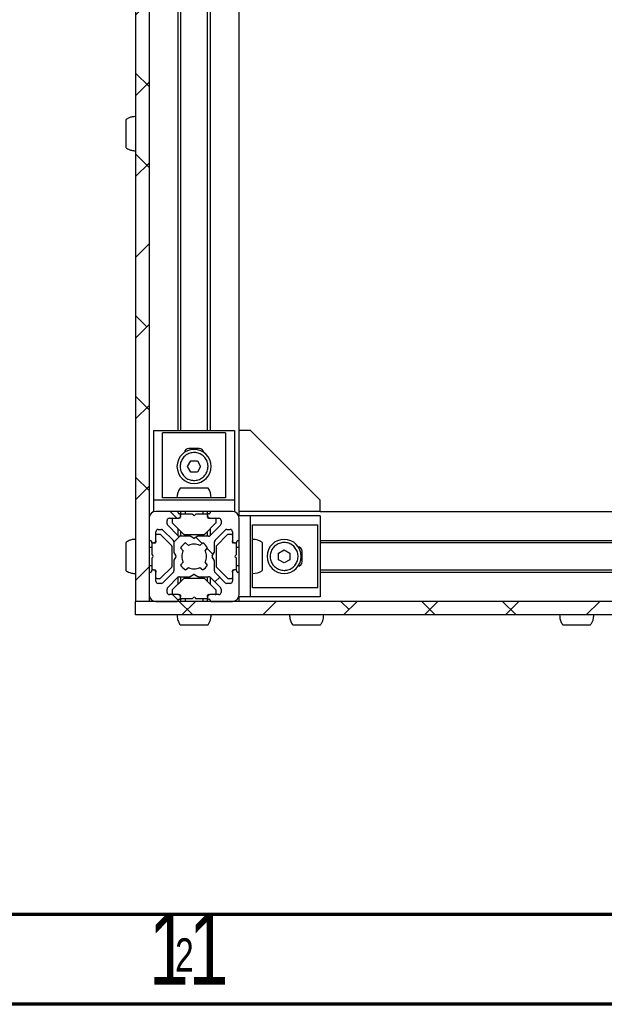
# Model space of a CAD drawing. Header units: millimetres. Extents: x 5 to 592, y 5 to 415.
# Tile 2 of 39: x 63 to 95, y 5 to 60. Entities that reach past the tile are written whole.
import ezdxf

# ---------------------------------------------------------------- set-up
doc = ezdxf.new("R2010")
doc.units = ezdxf.units.MM
doc.layers.add('NOTES', color=6, linetype='Continuous')
doc.layers.add('TRAIT-FINS', color=9, linetype='Continuous')
doc.layers.add('TRAIT-FORT', color=4, linetype='Continuous', lineweight=25)
doc.styles.add('SLDTEXTSTYLE0', font='TXT', dxfattribs={"width": 0.75})

msp = doc.modelspace()

# ---------------------------------------------------------------- hatches: boundary and pattern name
at = {"layer": 'TRAIT-FINS'}
h = msp.add_hatch(dxfattribs=at)
h.set_pattern_fill('ANSI38', color=9, style=0)
h.paths.add_polyline_path([(69.7212, 102.3959), (68.9712, 102.3959), (68.9712, 27.3959), (69.7212, 27.3959)], flags=0)
h = msp.add_hatch(dxfattribs=at)
h.set_pattern_fill('ANSI38', color=9, angle=3e-322, style=0)
edge = h.paths.add_edge_path(flags=0)
edge.add_arc((73.0587, 32.3209), 0.05, 270, 360, ccw=False)
edge.add_line((73.0587, 32.2709), (73.0212, 32.2709))
edge.add_arc((73.0212, 32.2209), 0.05, 90, 180)
edge.add_line((72.9712, 32.2209), (72.9712, 32.1459))
edge.add_arc((73.0962, 32.1459), 0.125, 180, 270)
edge.add_line((73.0962, 32.0209), (73.5962, 32.0209))
edge.add_arc((73.5962, 31.8959), 0.125, 0, 90, ccw=False)
edge.add_line((73.7212, 31.8959), (73.7212, 31.7128))
edge.add_arc((73.5962, 31.7128), 0.125, 315, 360, ccw=False)
edge.add_line((73.6846, 31.6244), (73.1177, 31.0575))
edge.add_arc((73.0293, 31.1459), 0.125, 270, 315, ccw=False)
edge.add_line((73.0293, 31.0209), (72.4596, 31.0209))
edge.add_arc((72.4596, 30.9709), 0.05, 90, 120)
edge.add_line((72.4346, 31.0142), (72.2462, 30.9054))
edge.add_arc((72.2212, 30.9487), 0.05, 240, 300, ccw=False)
edge.add_line((72.1962, 30.9054), (72.0078, 31.0142))
edge.add_arc((71.9828, 30.9709), 0.05, 60, 90)
edge.add_line((71.9828, 31.0209), (71.4132, 31.0209))
edge.add_arc((71.4132, 31.1459), 0.125, 225, 270, ccw=False)
edge.add_line((71.3248, 31.0575), (70.7578, 31.6244))
edge.add_arc((70.8462, 31.7128), 0.125, 180, 225, ccw=False)
edge.add_line((70.7212, 31.7128), (70.7212, 31.8959))
edge.add_arc((70.8462, 31.8959), 0.125, 90, 180, ccw=False)
edge.add_line((70.8462, 32.0209), (71.3462, 32.0209))
edge.add_arc((71.3462, 32.1459), 0.125, 270, 360)
edge.add_line((71.4712, 32.1459), (71.4712, 32.2209))
edge.add_arc((71.4212, 32.2209), 0.05, 0, 90)
edge.add_line((71.4212, 32.2709), (71.3837, 32.2709))
edge.add_arc((71.3837, 32.3209), 0.05, 180, 270, ccw=False)
edge.add_line((71.3337, 32.3209), (71.3337, 32.3459))
edge.add_arc((71.2837, 32.3459), 0.05, 0, 90)
edge.add_line((71.2837, 32.3959), (70.0962, 32.3959))
edge.add_arc((70.0962, 32.0209), 0.375, 90, 180)
edge.add_line((69.7212, 32.0209), (69.7212, 30.8334))
edge.add_arc((69.7712, 30.8334), 0.05, 180, 270)
edge.add_line((69.7712, 30.7834), (69.7962, 30.7834))
edge.add_arc((69.7962, 30.7334), 0.05, 0, 90, ccw=False)
edge.add_line((69.8462, 30.7334), (69.8462, 30.6959))
edge.add_arc((69.8962, 30.6959), 0.05, 180, 270)
edge.add_line((69.8962, 30.6459), (69.9712, 30.6459))
edge.add_arc((69.9712, 30.7709), 0.125, 270, 360)
edge.add_line((70.0962, 30.7709), (70.0962, 31.2709))
edge.add_arc((70.2212, 31.2709), 0.125, 90, 180, ccw=False)
edge.add_line((70.2212, 31.3959), (70.4043, 31.3959))
edge.add_arc((70.4043, 31.2709), 0.125, 45, 90, ccw=False)
edge.add_line((70.4927, 31.3592), (71.0596, 30.7923))
edge.add_arc((70.9712, 30.7039), 0.125, 0, 45, ccw=False)
edge.add_line((71.0962, 30.7039), (71.0962, 30.1343))
edge.add_arc((71.1462, 30.1343), 0.05, 180, 210)
edge.add_line((71.1029, 30.1093), (71.2117, 29.9209))
edge.add_arc((71.1684, 29.8959), 0.05, -30, 30, ccw=False)
edge.add_line((71.2117, 29.8709), (71.1029, 29.6825))
edge.add_arc((71.1462, 29.6575), 0.05, 150, 180)
edge.add_line((71.0962, 29.6575), (71.0962, 29.0878))
edge.add_arc((70.9712, 29.0878), 0.125, 315, 360, ccw=False)
edge.add_line((71.0596, 28.9994), (70.4927, 28.4325))
edge.add_arc((70.4043, 28.5209), 0.125, 270, 315, ccw=False)
edge.add_line((70.4043, 28.3959), (70.2212, 28.3959))
edge.add_arc((70.2212, 28.5209), 0.125, 180, 270, ccw=False)
edge.add_line((70.0962, 28.5209), (70.0962, 29.0209))
edge.add_arc((69.9712, 29.0209), 0.125, 0, 90)
edge.add_line((69.9712, 29.1459), (69.8962, 29.1459))
edge.add_arc((69.8962, 29.0959), 0.05, 90, 180)
edge.add_line((69.8462, 29.0959), (69.8462, 29.0584))
edge.add_arc((69.7962, 29.0584), 0.05, 270, 360, ccw=False)
edge.add_line((69.7962, 29.0084), (69.7712, 29.0084))
edge.add_arc((69.7712, 28.9584), 0.05, 90, 180)
edge.add_line((69.7212, 28.9584), (69.7212, 27.7709))
edge.add_arc((70.0962, 27.7709), 0.375, 180, 270)
edge.add_line((70.0962, 27.3959), (71.2837, 27.3959))
edge.add_arc((71.2837, 27.4459), 0.05, 270, 360)
edge.add_line((71.3337, 27.4459), (71.3337, 27.4709))
edge.add_arc((71.3837, 27.4709), 0.05, 90, 180, ccw=False)
edge.add_line((71.3837, 27.5209), (71.4212, 27.5209))
edge.add_arc((71.4212, 27.5709), 0.05, 270, 360)
edge.add_line((71.4712, 27.5709), (71.4712, 27.6459))
edge.add_arc((71.3462, 27.6459), 0.125, 0, 90)
edge.add_line((71.3462, 27.7709), (70.8462, 27.7709))
edge.add_arc((70.8462, 27.8959), 0.125, 180, 270, ccw=False)
edge.add_line((70.7212, 27.8959), (70.7212, 28.0789))
edge.add_arc((70.8462, 28.0789), 0.125, 135, 180, ccw=False)
edge.add_line((70.7578, 28.1673), (71.3248, 28.7342))
edge.add_arc((71.4132, 28.6459), 0.125, 90, 135, ccw=False)
edge.add_line((71.4132, 28.7709), (71.9828, 28.7709))
edge.add_arc((71.9828, 28.8209), 0.05, 270, 300)
edge.add_line((72.0078, 28.7776), (72.1962, 28.8863))
edge.add_arc((72.2212, 28.843), 0.05, 60, 120, ccw=False)
edge.add_line((72.2462, 28.8863), (72.4346, 28.7776))
edge.add_arc((72.4596, 28.8209), 0.05, 240, 270)
edge.add_line((72.4596, 28.7709), (73.0293, 28.7709))
edge.add_arc((73.0293, 28.6459), 0.125, 45, 90, ccw=False)
edge.add_line((73.1177, 28.7342), (73.6846, 28.1673))
edge.add_arc((73.5962, 28.0789), 0.125, 0, 45, ccw=False)
edge.add_line((73.7212, 28.0789), (73.7212, 27.8959))
edge.add_arc((73.5962, 27.8959), 0.125, 270, 360, ccw=False)
edge.add_line((73.5962, 27.7709), (73.0962, 27.7709))
edge.add_arc((73.0962, 27.6459), 0.125, 90, 180)
edge.add_line((72.9712, 27.6459), (72.9712, 27.5709))
edge.add_arc((73.0212, 27.5709), 0.05, 180, 270)
edge.add_line((73.0212, 27.5209), (73.0587, 27.5209))
edge.add_arc((73.0587, 27.4709), 0.05, 0, 90, ccw=False)
edge.add_line((73.1087, 27.4709), (73.1087, 27.4459))
edge.add_arc((73.1587, 27.4459), 0.05, 180, 270)
edge.add_line((73.1587, 27.3959), (74.3462, 27.3959))
edge.add_arc((74.3462, 27.7709), 0.375, 270, 360)
edge.add_line((74.7212, 27.7709), (74.7212, 28.9584))
edge.add_arc((74.6712, 28.9584), 0.05, 0, 90)
edge.add_line((74.6712, 29.0084), (74.6462, 29.0084))
edge.add_arc((74.6462, 29.0584), 0.05, 180, 270, ccw=False)
edge.add_line((74.5962, 29.0584), (74.5962, 29.0959))
edge.add_arc((74.5462, 29.0959), 0.05, 0, 90)
edge.add_line((74.5462, 29.1459), (74.4712, 29.1459))
edge.add_arc((74.4712, 29.0209), 0.125, 90, 180)
edge.add_line((74.3462, 29.0209), (74.3462, 28.5209))
edge.add_arc((74.2212, 28.5209), 0.125, 270, 360, ccw=False)
edge.add_line((74.2212, 28.3959), (74.0382, 28.3959))
edge.add_arc((74.0382, 28.5209), 0.125, 225, 270, ccw=False)
edge.add_line((73.9498, 28.4325), (73.3828, 28.9994))
edge.add_arc((73.4712, 29.0878), 0.125, 180, 225, ccw=False)
edge.add_line((73.3462, 29.0878), (73.3462, 29.6575))
edge.add_arc((73.2962, 29.6575), 0.05, 0, 30)
edge.add_line((73.3395, 29.6825), (73.2307, 29.8709))
edge.add_arc((73.274, 29.8959), 0.05, 150, 210, ccw=False)
edge.add_line((73.2307, 29.9209), (73.3395, 30.1093))
edge.add_arc((73.2962, 30.1343), 0.05, 330, 360)
edge.add_line((73.3462, 30.1343), (73.3462, 30.7039))
edge.add_arc((73.4712, 30.7039), 0.125, 135, 180, ccw=False)
edge.add_line((73.3828, 30.7923), (73.9498, 31.3592))
edge.add_arc((74.0382, 31.2709), 0.125, 90, 135, ccw=False)
edge.add_line((74.0382, 31.3959), (74.2212, 31.3959))
edge.add_arc((74.2212, 31.2709), 0.125, 0, 90, ccw=False)
edge.add_line((74.3462, 31.2709), (74.3462, 30.7709))
edge.add_arc((74.4712, 30.7709), 0.125, 180, 270)
edge.add_line((74.4712, 30.6459), (74.5462, 30.6459))
edge.add_arc((74.5462, 30.6959), 0.05, 270, 360)
edge.add_line((74.5962, 30.6959), (74.5962, 30.7334))
edge.add_arc((74.6462, 30.7334), 0.05, 90, 180, ccw=False)
edge.add_line((74.6462, 30.7834), (74.6712, 30.7834))
edge.add_arc((74.6712, 30.8334), 0.05, 270, 360)
edge.add_line((74.7212, 30.8334), (74.7212, 32.0209))
edge.add_arc((74.3462, 32.0209), 0.375, 0, 90)
edge.add_line((74.3462, 32.3959), (73.1587, 32.3959))
edge.add_arc((73.1587, 32.3459), 0.05, 90, 180)
edge.add_line((73.1087, 32.3459), (73.1087, 32.3209))
edge = h.paths.add_edge_path(flags=0)
edge.add_arc((72.2212, 29.8959), 0.6875, 242.77268, 297.22732, ccw=False)
edge.add_line((71.9067, 29.2845), (71.7427, 29.1484))
edge.add_arc((72.2212, 29.8959), 0.8874, 212.55044, 237.37362, ccw=False)
edge.add_line((71.4732, 29.4184), (71.6099, 29.5813))
edge.add_arc((72.2212, 29.8959), 0.6875, 152.77268, 207.22732, ccw=False)
edge.add_line((71.6099, 30.2104), (71.4732, 30.3733))
edge.add_arc((72.2212, 29.8959), 0.8874, 122.62638, 147.44956, ccw=False)
edge.add_line((71.7427, 30.6433), (71.9067, 30.5072))
edge.add_arc((72.2212, 29.8959), 0.6875, 62.77268, 117.22732, ccw=False)
edge.add_line((72.5358, 30.5072), (72.6997, 30.6433))
edge.add_arc((72.2212, 29.8959), 0.8874, 32.55044, 57.37362, ccw=False)
edge.add_line((72.9693, 30.3733), (72.8325, 30.2104))
edge.add_arc((72.2212, 29.8959), 0.6875, -27.22732, 27.22732, ccw=False)
edge.add_line((72.8325, 29.5813), (72.9693, 29.4184))
edge.add_arc((72.2212, 29.8959), 0.8874, 302.62638, 327.44956, ccw=False)
edge.add_line((72.6997, 29.1484), (72.5358, 29.2845))
h = msp.add_hatch(dxfattribs=at)
h.set_pattern_fill('ANSI38', color=9, angle=3e-322, style=0)
h.paths.add_polyline_path([(68.9712, 26.6459), (132.9712, 26.6459), (132.9712, 27.3959), (68.9712, 27.3959)], flags=0)

# ---------------------------------------------------------------- linework, layer by layer
at = {"color": 7, "linetype": 'Continuous', "lineweight": 18}
for p, q in [((10, 10), (584, 10)), ((5, 5), (589, 5))]:
    msp.add_line(p, q, dxfattribs=at)
at = {"color": 7, "linetype": 'Continuous', "lineweight": 70}
for p, q in [((584, 10), (10, 10)), ((589, 5), (5, 5))]:
    msp.add_line(p, q, dxfattribs=at)
at = {"layer": 'TRAIT-FORT', "color": 4, "linetype": 'Continuous', "lineweight": 25}
for p, q in [((68.9712, 102.3959), (68.9712, 27.3959)), ((69.7212, 102.3959), (69.7212, 27.3959)), ((71.3337, 36.8959), (71.3337, 92.8959)), ((71.4712, 92.8959), (71.4712, 36.8959)), ((72.9712, 36.8959), (72.9712, 92.8959)), ((73.1087, 92.8959), (73.1087, 36.8959)), ((74.7212, 36.8959), (74.7212, 92.8959)), ((69.9712, 36.8959), (69.9712, 33.0234)), ((69.9712, 36.8959), (74.4712, 36.8959)), ((73.9712, 36.7734), (70.4712, 36.7734)), ((70.4712, 33.1459), (70.4712, 36.7734)), ((73.9712, 36.7734), (73.9712, 33.1459)), ((74.4712, 36.8959), (74.4712, 33.0234)), ((74.7212, 32.3959), (74.7212, 36.8959)), ((75.3487, 36.8959), (74.7212, 36.8959)), ((79.2212, 33.0234), (75.3487, 36.8959)), ((72.5087, 35.8959), (71.9337, 35.8959)), ((71.8604, 34.8959), (72.0408, 35.2084)), ((72.0408, 35.2084), (72.4016, 35.2084)), ((72.4016, 35.2084), (72.5821, 34.8959)), ((72.0408, 34.5834), (71.8604, 34.8959)), ((72.4016, 34.5834), (72.0408, 34.5834)), ((72.5821, 34.8959), (72.4016, 34.5834)), ((72.9954, 33.6959), (71.4466, 33.6959)), ((74.4712, 33.0234), (69.9712, 33.0234)), ((69.9712, 33.0234), (69.9712, 32.3959)), ((73.9712, 33.1459), (70.4712, 33.1459)), ((74.4712, 33.0234), (74.4712, 32.3959)), ((79.2212, 32.3959), (79.2212, 33.0234)), ((71.2837, 32.3959), (70.0962, 32.3959)), ((73.1587, 32.3959), (71.2837, 32.3959)), ((71.3337, 32.3459), (71.3337, 32.3959)), ((71.3337, 32.3209), (71.3337, 32.3459)), ((71.4712, 32.3959), (71.4712, 32.2209)), ((71.7212, 32.3959), (71.7212, 32.2459)), ((72.7212, 32.2459), (72.7212, 32.3959)), ((72.9712, 32.2209), (72.9712, 32.3959)), ((73.1087, 32.3959), (73.1087, 32.3459)), ((73.1087, 32.3459), (73.1087, 32.3209)), ((74.3462, 32.3959), (73.1587, 32.3959)), ((79.2212, 32.3959), (74.7212, 32.3959)), ((74.7212, 32.1459), (74.7212, 32.3959)), ((79.2212, 32.3959), (122.7212, 32.3959)), ((69.7212, 32.0209), (69.7212, 30.8334)), ((70.7212, 31.7128), (70.7212, 31.8959)), ((70.8462, 32.0209), (71.3462, 32.0209)), ((70.9962, 31.9709), (70.9962, 31.7916)), ((71.0109, 31.7562), (71.6316, 31.1355)), ((71.4212, 32.0209), (71.3462, 32.0209)), ((71.4212, 32.2709), (71.3837, 32.2709)), ((71.4712, 32.1459), (71.4712, 32.2209)), ((71.4712, 32.1459), (71.4712, 32.0709)), ((72.1005, 32.2459), (71.5212, 32.2459)), ((72.1859, 32.1812), (72.1359, 32.2312)), ((72.3066, 32.2312), (72.2566, 32.1812)), ((72.9212, 32.2459), (72.3419, 32.2459)), ((72.8109, 31.1355), (73.4316, 31.7562)), ((72.9712, 32.2209), (72.9712, 32.1459)), ((72.9712, 32.0709), (72.9712, 32.1459)), ((73.0587, 32.2709), (73.0212, 32.2709)), ((73.0962, 32.0209), (73.0212, 32.0209)), ((73.0962, 32.0209), (73.5962, 32.0209)), ((73.4462, 31.7916), (73.4462, 31.9709)), ((73.7212, 31.8959), (73.7212, 31.7128)), ((75.3487, 32.1459), (74.7212, 32.1459)), ((74.7212, 30.8334), (74.7212, 32.0209)), ((75.3487, 27.6459), (75.3487, 32.1459)), ((79.2212, 32.1459), (75.3487, 32.1459)), ((79.2212, 32.1459), (79.2212, 27.6459)), ((70.0962, 30.7709), (70.0962, 31.2709)), ((70.2212, 31.3959), (70.4043, 31.3959)), ((70.4927, 31.3592), (71.0596, 30.7923)), ((71.3248, 31.0575), (70.7578, 31.6244)), ((71.3337, 31.0493), (71.3337, 31.4334)), ((71.4712, 31.2959), (71.4712, 31.0209)), ((72.9712, 31.0209), (72.9712, 31.2959)), ((73.1087, 31.4334), (73.1087, 31.0493)), ((73.6846, 31.6244), (73.1177, 31.0575)), ((73.3828, 30.7923), (73.9498, 31.3592)), ((74.0382, 31.3959), (74.2212, 31.3959)), ((74.3462, 31.2709), (74.3462, 30.7709)), ((75.4712, 28.1459), (75.4712, 31.6459)), ((75.4712, 31.6459), (79.0987, 31.6459)), ((79.0987, 28.1459), (79.0987, 31.6459)), ((69.7712, 30.7834), (69.7962, 30.7834)), ((69.8462, 30.7334), (69.8462, 30.6959)), ((70.0962, 30.7709), (70.0962, 30.6959)), ((70.3255, 31.1209), (70.1462, 31.1209)), ((70.9816, 30.4855), (70.3609, 31.1062)), ((71.0962, 30.7039), (71.0962, 30.1343)), ((71.9828, 31.0209), (71.4132, 31.0209)), ((71.6669, 31.1209), (72.7755, 31.1209)), ((72.1962, 30.9054), (72.0078, 31.0142)), ((72.4346, 31.0142), (72.2462, 30.9054)), ((73.0293, 31.0209), (72.4596, 31.0209)), ((73.3462, 30.1343), (73.3462, 30.7039)), ((74.0816, 31.1062), (73.4609, 30.4855)), ((74.2962, 31.1209), (74.1169, 31.1209)), ((74.3462, 30.6959), (74.3462, 30.7709)), ((74.5962, 30.6959), (74.5962, 30.7334)), ((74.6462, 30.7834), (74.6712, 30.7834)), ((74.7212, 28.9584), (74.7212, 30.8334)), ((76.0212, 29.1217), (76.0212, 30.6705)), ((79.2212, 30.7834), (122.7212, 30.7834)), ((69.8712, 30.3959), (69.7212, 30.3959)), ((69.8712, 30.5959), (69.8712, 30.0166)), ((69.8962, 30.6459), (69.9712, 30.6459)), ((70.0462, 30.6459), (69.9712, 30.6459)), ((70.9962, 29.3416), (70.9962, 30.4501)), ((71.1029, 30.1093), (71.2117, 29.9209)), ((71.4732, 30.3733), (71.6099, 30.2104)), ((71.9067, 30.5072), (71.7427, 30.6433)), ((72.6997, 30.6433), (72.5358, 30.5072)), ((72.8325, 30.2104), (72.9693, 30.3733)), ((73.2307, 29.9209), (73.3395, 30.1093)), ((73.4462, 30.4501), (73.4462, 29.3416)), ((74.4712, 30.6459), (74.3962, 30.6459)), ((74.4712, 30.6459), (74.5462, 30.6459)), ((74.5712, 30.0166), (74.5712, 30.5959)), ((74.7212, 30.3959), (74.5712, 30.3959)), ((76.9087, 30.0763), (77.2212, 30.2567)), ((77.2212, 30.2567), (77.5337, 30.0763)), ((78.2212, 29.6084), (78.2212, 30.1834)), ((122.7212, 30.6459), (79.2212, 30.6459)), ((69.8712, 29.7751), (69.8712, 29.1959)), ((69.8859, 29.9812), (69.9359, 29.9312)), ((69.9359, 29.8605), (69.8859, 29.8105)), ((71.0962, 29.6575), (71.0962, 29.0878)), ((71.2117, 29.8709), (71.1029, 29.6825)), ((71.6099, 29.5813), (71.4732, 29.4184)), ((72.9693, 29.4184), (72.8325, 29.5813)), ((73.3395, 29.6825), (73.2307, 29.8709)), ((73.3462, 29.0878), (73.3462, 29.6575)), ((74.5066, 29.9312), (74.5566, 29.9812)), ((74.5566, 29.8105), (74.5066, 29.8605)), ((74.5712, 29.1959), (74.5712, 29.7751)), ((76.9087, 29.7154), (76.9087, 30.0763)), ((77.2212, 29.535), (76.9087, 29.7154)), ((77.5337, 29.7154), (77.2212, 29.535)), ((77.5337, 30.0763), (77.5337, 29.7154)), ((69.7212, 29.3959), (69.8712, 29.3959)), ((69.7962, 29.0084), (69.7712, 29.0084)), ((69.8462, 29.0959), (69.8462, 29.0584)), ((69.9712, 29.1459), (69.8962, 29.1459)), ((69.9712, 29.1459), (70.0462, 29.1459)), ((70.0962, 29.0959), (70.0962, 29.0209)), ((70.0962, 28.5209), (70.0962, 29.0209)), ((70.3609, 28.6855), (70.9816, 29.3062)), ((71.7427, 29.1484), (71.9067, 29.2845)), ((72.5358, 29.2845), (72.6997, 29.1484)), ((73.4609, 29.3062), (74.0816, 28.6855)), ((74.3462, 29.0209), (74.3462, 29.0959)), ((74.3462, 29.0209), (74.3462, 28.5209)), ((74.3962, 29.1459), (74.4712, 29.1459)), ((74.5462, 29.1459), (74.4712, 29.1459)), ((74.5712, 29.3959), (74.7212, 29.3959)), ((74.5962, 29.0584), (74.5962, 29.0959)), ((74.6712, 29.0084), (74.6462, 29.0084)), ((79.2212, 29.1459), (122.7212, 29.1459)), ((122.7212, 29.0084), (79.2212, 29.0084)), ((69.7212, 28.9584), (69.7212, 27.7709)), ((70.1462, 28.6709), (70.3255, 28.6709)), ((71.0596, 28.9994), (70.4927, 28.4325)), ((70.7578, 28.1673), (71.3248, 28.7342)), ((71.0109, 28.0355), (71.6316, 28.6562)), ((71.3337, 28.3584), (71.3337, 28.7424)), ((71.4132, 28.7709), (71.9828, 28.7709)), ((71.4712, 28.7709), (71.4712, 28.4959)), ((72.7755, 28.6709), (71.6669, 28.6709)), ((72.0078, 28.7776), (72.1962, 28.8863)), ((72.2462, 28.8863), (72.4346, 28.7776)), ((72.4596, 28.7709), (73.0293, 28.7709)), ((72.8109, 28.6562), (73.4316, 28.0355)), ((72.9712, 28.4959), (72.9712, 28.7709)), ((73.1087, 28.7424), (73.1087, 28.3584)), ((73.1177, 28.7342), (73.6846, 28.1673)), ((73.9498, 28.4325), (73.3828, 28.9994)), ((74.1169, 28.6709), (74.2962, 28.6709)), ((74.7212, 27.7709), (74.7212, 28.9584)), ((70.4043, 28.3959), (70.2212, 28.3959)), ((70.7212, 27.8959), (70.7212, 28.0789)), ((70.9962, 28.0001), (70.9962, 27.8209)), ((73.4462, 27.8209), (73.4462, 28.0001)), ((73.7212, 28.0789), (73.7212, 27.8959)), ((74.2212, 28.3959), (74.0382, 28.3959)), ((79.0987, 28.1459), (75.4712, 28.1459)), ((132.9712, 27.3959), (68.9712, 27.3959)), ((68.9712, 26.6459), (68.9712, 27.3959)), ((69.7212, 27.3959), (68.9712, 27.3959)), ((70.0962, 27.3959), (71.2837, 27.3959)), ((71.3462, 27.7709), (70.8462, 27.7709)), ((71.3337, 27.4459), (71.3337, 27.4709)), ((71.3337, 27.3959), (71.3337, 27.4459)), ((71.3462, 27.7709), (71.4212, 27.7709)), ((71.3837, 27.5209), (71.4212, 27.5209)), ((71.4712, 27.7209), (71.4712, 27.6459)), ((71.4712, 27.5709), (71.4712, 27.6459)), ((71.4712, 27.5709), (71.4712, 27.3959)), ((72.1005, 27.5459), (71.5212, 27.5459)), ((71.7212, 27.5459), (71.7212, 27.3959)), ((72.1359, 27.5605), (72.1859, 27.6105)), ((72.2566, 27.6105), (72.3066, 27.5605)), ((72.9212, 27.5459), (72.3419, 27.5459)), ((72.7212, 27.3959), (72.7212, 27.5459)), ((72.9712, 27.6459), (72.9712, 27.7209)), ((72.9712, 27.6459), (72.9712, 27.5709)), ((72.9712, 27.3959), (72.9712, 27.5709)), ((73.0212, 27.7709), (73.0962, 27.7709)), ((73.0212, 27.5209), (73.0587, 27.5209)), ((73.5962, 27.7709), (73.0962, 27.7709)), ((73.1087, 27.4709), (73.1087, 27.4459)), ((73.1087, 27.4459), (73.1087, 27.3959)), ((73.1587, 27.3959), (74.3462, 27.3959)), ((75.3487, 27.6459), (74.7212, 27.6459)), ((74.7212, 27.3959), (74.7212, 27.6459)), ((79.2212, 27.6459), (75.3487, 27.6459)), ((132.9712, 26.6459), (68.9712, 26.6459))]:
    msp.add_line(p, q, dxfattribs=at)
for centre, radius, start, end in [((72.2212, 34.8959), 0.95, 0, 180), ((71.9337, 35.6459), 0.25, 90, 171.95061), ((72.5087, 35.6459), 0.25, 8.04939, 90), ((72.2212, 34.8959), 0.95, 180, 0), ((72.2212, 33.1459), 0.95, 144.59636, 180), ((72.2212, 33.1459), 0.95, 0, 35.39802), ((70.0962, 32.0209), 0.375, 90, 180), ((71.2837, 32.3459), 0.05, 0, 90), ((71.3837, 32.3209), 0.05, 180, 270), ((73.0587, 32.3209), 0.05, 270, 0), ((73.1587, 32.3459), 0.05, 90, 180), ((74.3462, 32.0209), 0.375, 0, 90), ((70.8462, 31.8959), 0.125, 90, 180), ((71.0462, 31.9709), 0.05, 90, 180), ((71.0462, 31.7916), 0.05, 180, 225), ((71.3462, 32.1459), 0.125, 270, 0), ((71.4212, 32.2209), 0.05, 0, 90), ((71.4212, 32.0709), 0.05, 270, 0), ((71.5212, 32.1959), 0.05, 90, 180), ((72.1005, 32.1959), 0.05, 45, 90), ((72.2212, 32.2166), 0.05, 225, 315), ((72.3419, 32.1959), 0.05, 90, 135), ((72.9212, 32.1959), 0.05, 0, 90), ((73.0212, 32.2209), 0.05, 90, 180), ((73.0962, 32.1459), 0.125, 180, 270), ((73.0212, 32.0709), 0.05, 180, 270), ((73.3962, 31.9709), 0.05, 0, 90), ((73.3962, 31.7916), 0.05, 315, 0), ((73.5962, 31.8959), 0.125, 0, 90), ((70.2212, 31.2709), 0.125, 90, 180), ((70.4043, 31.2709), 0.125, 45, 90), ((70.8462, 31.7128), 0.125, 180, 225), ((73.5962, 31.7128), 0.125, 315, 0), ((74.0382, 31.2709), 0.125, 90, 135), ((74.2212, 31.2709), 0.125, 0, 90), ((69.7712, 30.8334), 0.05, 180, 270), ((69.7962, 30.7334), 0.05, 0, 90), ((69.8962, 30.6959), 0.05, 180, 270), ((69.9712, 30.7709), 0.125, 270, 0), ((70.0462, 30.6959), 0.05, 270, 0), ((70.1462, 31.0709), 0.05, 90, 180), ((70.3255, 31.0709), 0.05, 45, 90), ((70.9712, 30.7039), 0.125, 0, 45), ((71.4132, 31.1459), 0.125, 225, 270), ((71.6669, 31.1709), 0.05, 225, 270), ((71.9828, 30.9709), 0.05, 60, 90), ((72.2212, 30.9487), 0.05, 240, 300), ((72.4596, 30.9709), 0.05, 90, 120), ((72.7755, 31.1709), 0.05, 270, 315), ((73.0293, 31.1459), 0.125, 270, 315), ((73.4712, 30.7039), 0.125, 135, 180), ((74.1169, 31.0709), 0.05, 90, 135), ((74.2962, 31.0709), 0.05, 0, 90), ((74.4712, 30.7709), 0.125, 180, 270), ((74.3962, 30.6959), 0.05, 180, 270), ((74.5462, 30.6959), 0.05, 270, 0), ((74.6462, 30.7334), 0.05, 90, 180), ((74.6712, 30.8334), 0.05, 270, 0), ((75.4712, 29.8959), 0.95, 54.59636, 90), ((77.2212, 29.8959), 0.95, 90, 270), ((77.2212, 29.8959), 0.95, 270, 90), ((69.9212, 30.5959), 0.05, 90, 180), ((70.9462, 30.4501), 0.05, 0, 45), ((71.1462, 30.1343), 0.05, 180, 210), ((72.2212, 29.8959), 0.8874, 122.62638, 147.44956), ((72.2212, 29.8959), 0.6875, 152.77268, 207.22732), ((72.2212, 29.8959), 0.6875, 62.77268, 117.22732), ((72.2212, 29.8959), 0.8874, 32.55044, 57.37362), ((72.2212, 29.8959), 0.6875, 332.77268, 27.22732), ((73.2962, 30.1343), 0.05, 330, 0), ((73.4962, 30.4501), 0.05, 135, 180), ((74.5212, 30.5959), 0.05, 0, 90), ((77.9712, 30.1834), 0.25, 0, 90), ((69.9212, 30.0166), 0.05, 180, 225), ((69.9212, 29.7751), 0.05, 135, 180), ((69.9005, 29.8959), 0.05, 315, 45), ((71.1462, 29.6575), 0.05, 150, 180), ((71.1684, 29.8959), 0.05, 330, 30), ((73.274, 29.8959), 0.05, 150, 210), ((73.2962, 29.6575), 0.05, 0, 30), ((74.5419, 29.8959), 0.05, 135, 225), ((74.5212, 30.0166), 0.05, 315, 0), ((74.5212, 29.7751), 0.05, 0, 45), ((77.9712, 29.6084), 0.25, 270, 0), ((69.7712, 28.9584), 0.05, 90, 180), ((69.7962, 29.0584), 0.05, 270, 0), ((69.8962, 29.0959), 0.05, 90, 180), ((69.9212, 29.1959), 0.05, 180, 270), ((69.9712, 29.0209), 0.125, 0, 90), ((70.0462, 29.0959), 0.05, 0, 90), ((70.9462, 29.3416), 0.05, 315, 0), ((70.9712, 29.0878), 0.125, 315, 0), ((72.2212, 29.8959), 0.8874, 212.55044, 237.37362), ((72.2212, 29.8959), 0.6875, 242.77268, 297.22732), ((72.2212, 29.8959), 0.8874, 302.62638, 327.44956), ((73.4712, 29.0878), 0.125, 180, 225), ((73.4962, 29.3416), 0.05, 180, 225), ((74.4712, 29.0209), 0.125, 90, 180), ((74.3962, 29.0959), 0.05, 90, 180), ((74.5212, 29.1959), 0.05, 270, 0), ((74.5462, 29.0959), 0.05, 0, 90), ((74.6462, 29.0584), 0.05, 180, 270), ((74.6712, 28.9584), 0.05, 0, 90), ((75.4712, 29.8959), 0.95, 270, 305.39802), ((70.1462, 28.7209), 0.05, 180, 270), ((70.2212, 28.5209), 0.125, 180, 270), ((70.3255, 28.7209), 0.05, 270, 315), ((71.4132, 28.6459), 0.125, 90, 135), ((71.6669, 28.6209), 0.05, 90, 135), ((71.9828, 28.8209), 0.05, 270, 300), ((72.2212, 28.843), 0.05, 60, 120), ((72.4596, 28.8209), 0.05, 240, 270), ((72.7755, 28.6209), 0.05, 45, 90), ((73.0293, 28.6459), 0.125, 45, 90), ((74.1169, 28.7209), 0.05, 225, 270), ((74.2212, 28.5209), 0.125, 270, 0), ((74.2962, 28.7209), 0.05, 270, 0), ((70.4043, 28.5209), 0.125, 270, 315), ((70.8462, 28.0789), 0.125, 135, 180), ((71.0462, 28.0001), 0.05, 135, 180), ((73.3962, 28.0001), 0.05, 0, 45), ((73.5962, 28.0789), 0.125, 0, 45), ((74.0382, 28.5209), 0.125, 225, 270), ((70.0962, 27.7709), 0.375, 180, 270), ((70.8462, 27.8959), 0.125, 180, 270), ((71.0462, 27.8209), 0.05, 180, 270), ((71.2837, 27.4459), 0.05, 270, 0), ((71.3837, 27.4709), 0.05, 90, 180), ((71.3462, 27.6459), 0.125, 0, 90), ((71.4212, 27.7209), 0.05, 0, 90), ((71.4212, 27.5709), 0.05, 270, 0), ((71.5212, 27.5959), 0.05, 180, 270), ((72.1005, 27.5959), 0.05, 270, 315), ((72.2212, 27.5751), 0.05, 45, 135), ((72.3419, 27.5959), 0.05, 225, 270), ((72.9212, 27.5959), 0.05, 270, 0), ((73.0962, 27.6459), 0.125, 90, 180), ((73.0212, 27.7209), 0.05, 90, 180), ((73.0212, 27.5709), 0.05, 180, 270), ((73.0587, 27.4709), 0.05, 0, 90), ((73.1587, 27.4459), 0.05, 180, 270), ((73.3962, 27.8209), 0.05, 270, 0), ((73.5962, 27.8959), 0.125, 270, 0), ((74.3462, 27.7709), 0.375, 270, 0)]:
    msp.add_arc(centre, radius, start, end, dxfattribs=at)
for points, knots in [([(68.9712, 54.3459), (68.9104, 54.3423), (68.787, 54.335), (68.5969, 54.2793), (68.4833, 54.206), (68.4227, 54.1669)], [0, 0, 0, 0, 0.311304, 0.6319861, 1, 1, 1, 1]), ([(68.4212, 54.1694), (68.4212, 54.1695), (68.4212, 54.1698), (68.4212, 54.1217), (68.4212, 53.9801), (68.4212, 53.7709), (68.4212, 53.52), (68.4212, 53.2549), (68.4212, 53.0058), (68.4212, 52.8002), (68.4212, 52.6639), (68.4212, 52.6201), (68.4212, 52.6221), (68.4212, 52.6223)], [0, 0, 0, 0, 0.0202683, 0.1276423, 0.2350159, 0.3423917, 0.4497639, 0.55714, 0.6645124, 0.7718855, 0.87926, 0.9866339, 1, 1, 1, 1]), ([(68.4206, 52.6217), (68.4207, 52.6217), (68.4838, 52.5648), (68.6312, 52.5028), (68.8199, 52.4513), (68.9306, 52.4473), (68.9712, 52.4459)], [0, 0, 0, 0, 0.0001711, 0.4348008, 0.7923808, 1, 1, 1, 1]), ([(71.4466, 34.8959), (71.4552, 34.983), (71.4723, 35.1572), (71.6058, 35.389), (71.8025, 35.5653), (72.048, 35.666), (72.3126, 35.68), (72.567, 35.6055), (72.7824, 35.451), (72.9346, 35.2341), (72.9898, 35.0368), (73.0004, 34.8364), (72.9662, 34.6344), (72.8377, 34.4027), (72.6397, 34.2265), (72.3945, 34.1257), (72.1298, 34.1117), (71.8755, 34.1862), (71.6599, 34.3407), (71.5084, 34.5576), (71.4512, 34.7548), (71.4475, 34.8687), (71.4466, 34.8959)], [0, 0, 0, 0, 0.053685, 0.1073725, 0.1610578, 0.2147441, 0.2684304, 0.3221168, 0.3758034, 0.4294896, 0.4831751, 0.4999986, 0.5536851, 0.6073713, 0.6610576, 0.714744, 0.7684303, 0.8221166, 0.8758032, 0.9294894, 0.9831749, 1, 1, 1, 1]), ([(68.4212, 30.6694), (68.4212, 30.6695), (68.4212, 30.6697), (68.4212, 30.6217), (68.4212, 30.4801), (68.4212, 30.2709), (68.4212, 30.02), (68.4212, 29.7549), (68.4212, 29.5058), (68.4212, 29.3002), (68.4212, 29.1639), (68.4212, 29.1201), (68.4212, 29.1221), (68.4212, 29.1223)], [0, 0, 0, 0, 0.0202682, 0.1276422, 0.2350161, 0.3423893, 0.4497643, 0.5571373, 0.6645124, 0.7718857, 0.87926, 0.9866337, 1, 1, 1, 1]), ([(68.9712, 30.8459), (68.9104, 30.8423), (68.787, 30.835), (68.5969, 30.7793), (68.4833, 30.706), (68.4227, 30.6669)], [0, 0, 0, 0, 0.3113068, 0.6319906, 1, 1, 1, 1]), ([(77.2212, 30.6705), (77.3083, 30.6619), (77.4825, 30.6448), (77.7144, 30.5112), (77.8906, 30.3146), (77.9914, 30.0691), (78.0053, 29.8045), (77.9309, 29.55), (77.7764, 29.3347), (77.5595, 29.1825), (77.3622, 29.1272), (77.1618, 29.1167), (76.9598, 29.1509), (76.7281, 29.2794), (76.5518, 29.4774), (76.451, 29.7226), (76.4371, 29.9873), (76.5115, 30.2416), (76.6661, 30.4572), (76.883, 30.6087), (77.0802, 30.6659), (77.1941, 30.6696), (77.2212, 30.6705)], [0, 0, 0, 0, 0.0536863, 0.1073724, 0.1610588, 0.2147451, 0.2684313, 0.3221178, 0.3758034, 0.4294899, 0.483176, 0.5, 0.5536863, 0.6073724, 0.6610588, 0.714745, 0.7684313, 0.8221178, 0.8758034, 0.9294899, 0.983176, 1, 1, 1, 1]), ([(68.4206, 29.1217), (68.4207, 29.1217), (68.4807, 29.0616), (68.6324, 29.0041), (68.8198, 28.9512), (68.9305, 28.9473), (68.9712, 28.9459)], [0, 0, 0, 0, 0.0001798, 0.4348067, 0.7923814, 1, 1, 1, 1]), ([(71.2712, 26.6459), (71.2775, 26.5591), (71.2867, 26.4315), (71.3557, 26.2482), (71.4018, 26.1446), (71.4487, 26.0931), (71.4492, 26.0927)], [0, 0, 0, 0, 0.4385144, 0.6453868, 0.9968035, 1, 1, 1, 1]), ([(72.9892, 26.0962), (73.0226, 26.1443), (73.0868, 26.2371), (73.1537, 26.4242), (73.1646, 26.5621), (73.1712, 26.6459)], [0, 0, 0, 0, 0.2975792, 0.5731997, 1, 1, 1, 1]), ([(77.5212, 26.6459), (77.5275, 26.5591), (77.5367, 26.4315), (77.6057, 26.2482), (77.6518, 26.1446), (77.6987, 26.0931), (77.6992, 26.0927)], [0, 0, 0, 0, 0.4385144, 0.645387, 0.9968035, 1, 1, 1, 1]), ([(79.2392, 26.0962), (79.2726, 26.1443), (79.3368, 26.2371), (79.4037, 26.4242), (79.4146, 26.5621), (79.4212, 26.6459)], [0, 0, 0, 0, 0.2975792, 0.5731996, 1, 1, 1, 1]), ([(92.5212, 26.6459), (92.5275, 26.5591), (92.5367, 26.4315), (92.6057, 26.2483), (92.6518, 26.1446), (92.6987, 26.0931), (92.6992, 26.0927)], [0, 0, 0, 0, 0.4385146, 0.645387, 0.996803, 1, 1, 1, 1]), ([(94.2392, 26.0962), (94.2726, 26.1443), (94.3368, 26.2371), (94.4037, 26.4242), (94.4146, 26.5621), (94.4212, 26.6459)], [0, 0, 0, 0, 0.297579, 0.5731995, 1, 1, 1, 1]), ([(71.4527, 26.0959), (71.4562, 26.0959), (71.4639, 26.0959), (71.5798, 26.0959), (71.7657, 26.0959), (72.0054, 26.0959), (72.2688, 26.0959), (72.5271, 26.0959), (72.7503, 26.0959), (72.8779, 26.0959), (72.9623, 26.0959), (73.0053, 26.0959), (72.9917, 26.0959), (72.9897, 26.0959)], [0, 0, 0, 0, 0.0895959, 0.1969478, 0.3043003, 0.4116524, 0.5190046, 0.6263567, 0.7337089, 0.8410612, 0.8747032, 0.9820553, 1, 1, 1, 1]), ([(77.7027, 26.0959), (77.7062, 26.0959), (77.7139, 26.0959), (77.8298, 26.0959), (78.0157, 26.0959), (78.2554, 26.0959), (78.5188, 26.0959), (78.7771, 26.0959), (79.0003, 26.0959), (79.1279, 26.0959), (79.2123, 26.0959), (79.2553, 26.0959), (79.2417, 26.0959), (79.2397, 26.0959)], [0, 0, 0, 0, 0.0895957, 0.196948, 0.3043002, 0.4116525, 0.5190047, 0.6263569, 0.7337091, 0.8410614, 0.874703, 0.9820553, 1, 1, 1, 1]), ([(92.7027, 26.0959), (92.7062, 26.0959), (92.7139, 26.0959), (92.8298, 26.0959), (93.0157, 26.0959), (93.2554, 26.0959), (93.5188, 26.0959), (93.7771, 26.0959), (94.0003, 26.0959), (94.1279, 26.0959), (94.2123, 26.0959), (94.2553, 26.0959), (94.2417, 26.0959), (94.2397, 26.0959)], [0, 0, 0, 0, 0.0895957, 0.196948, 0.3043005, 0.4116523, 0.5190051, 0.6263574, 0.7337092, 0.8410613, 0.874703, 0.9820553, 1, 1, 1, 1])]:
    msp.add_open_spline(points, degree=3, knots=knots, dxfattribs=at)

# ---------------------------------------------------------------- texts
at = {"layer": 'NOTES', "color": 211, "style": 'SLDTEXTSTYLE0'}
for s, insert, char_height, attachment_point in [('11', (71.9201, 10.0602), 3.96875, 2), ('2', (71.1667, 8.668), 1.8521, 1)]:
    msp.add_mtext(s, dxfattribs=dict(at, insert=insert, char_height=char_height, attachment_point=attachment_point))

doc.saveas('drawing.dxf')
